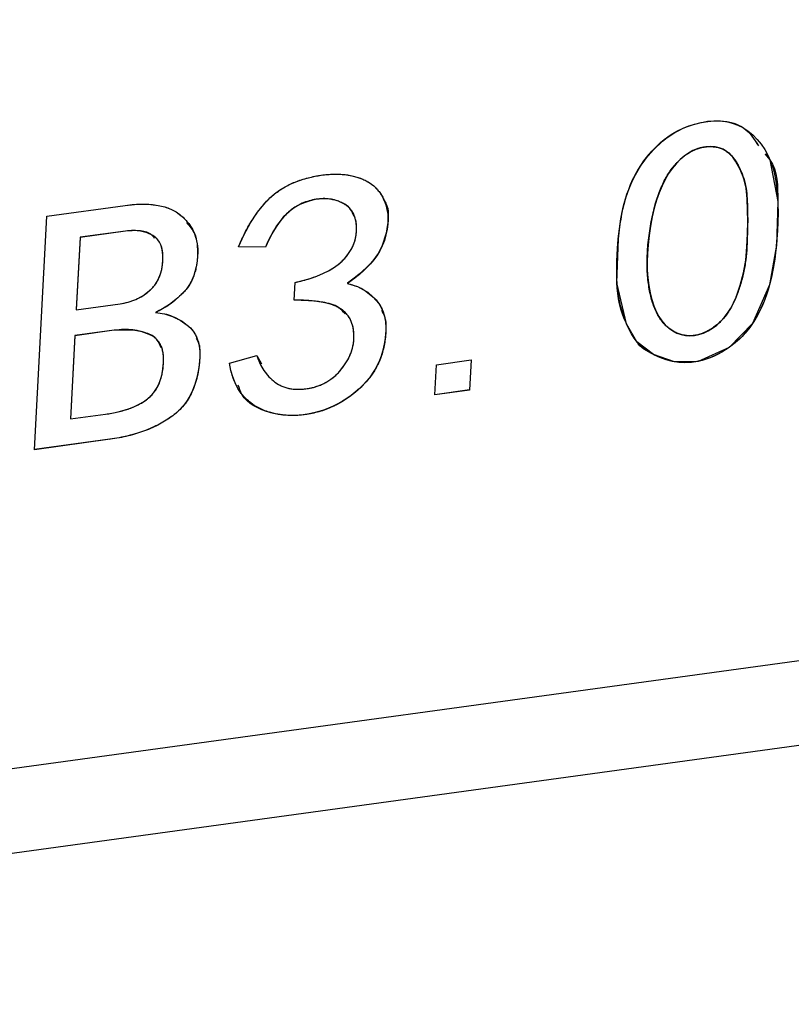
# Model space of a CAD drawing. Header units: millimetres. Extents: x 1643 to 1853, y 2203 to 2490.
# Tile 6 of 54: x 1749.69 to 1753.93, y 2265.75 to 2271.16. Entities that reach past the tile are written whole.
import ezdxf

# ---------------------------------------------------------------- set-up
doc = ezdxf.new("R2010")
doc.units = ezdxf.units.MM

msp = doc.modelspace()

# ---------------------------------------------------------------- linework, layer by layer
at = {"linetype": 'Continuous', "lineweight": 25}
for p, q in [((1743.77677, 2266.23992), (1825.1287, 2277.40648)), ((1743.59153, 2265.75046), (1824.94347, 2276.91703)), ((1749.8379, 2270.08194), (1750.26938, 2270.14117)), ((1749.77094, 2268.79869), (1749.8379, 2270.08194)), ((1750.26992, 2270.00022), (1750.02098, 2269.96605)), ((1750.27024, 2269.99972), (1750.02131, 2269.96555)), ((1750.26992, 2270.00022), (1750.27024, 2269.99972)), ((1750.02098, 2269.96605), (1750.00023, 2269.56832)), ((1750.02131, 2269.96555), (1750.00055, 2269.56782)), ((1750.02098, 2269.96605), (1750.02131, 2269.96555)), ((1751.03973, 2269.91217), (1750.89155, 2269.91419)), ((1751.04005, 2269.91167), (1750.89187, 2269.91368)), ((1751.03973, 2269.91217), (1751.04005, 2269.91167)), ((1750.66672, 2269.86842), (1750.66704, 2269.86792)), ((1751.19786, 2269.62041), (1751.20295, 2269.71796)), ((1751.49071, 2269.7133), (1751.49103, 2269.7128)), ((1750.00023, 2269.56832), (1750.00055, 2269.56782)), ((1750.00055, 2269.56782), (1750.24119, 2269.60085)), ((1750.4361, 2269.55364), (1750.43642, 2269.55314)), ((1750.20853, 2269.45535), (1749.99279, 2269.42574)), ((1750.20886, 2269.45485), (1749.99311, 2269.42524)), ((1750.20853, 2269.45535), (1750.20886, 2269.45485)), ((1749.99279, 2269.42574), (1749.96891, 2268.96797)), ((1749.99311, 2269.42524), (1749.96923, 2268.96747)), ((1749.99279, 2269.42574), (1749.99311, 2269.42524)), ((1750.67845, 2269.30379), (1750.67877, 2269.30328)), ((1750.84199, 2269.27353), (1750.99252, 2269.31655)), ((1750.9922, 2269.31705), (1751.01842, 2269.27141)), ((1751.97847, 2269.26562), (1752.16932, 2269.29181)), ((1752.16897, 2269.29176), (1752.16039, 2269.12722)), ((1752.16932, 2269.29181), (1752.16071, 2269.12672)), ((1751.96986, 2269.10052), (1751.97847, 2269.26562)), ((1752.16071, 2269.12672), (1751.96986, 2269.10052)), ((1752.16039, 2269.12722), (1751.96989, 2269.10107)), ((1752.16039, 2269.12722), (1752.16071, 2269.12672)), ((1749.96891, 2268.96797), (1749.96923, 2268.96747)), ((1749.96923, 2268.96747), (1750.16008, 2268.99367)), ((1750.18583, 2268.85564), (1749.77094, 2268.79869)), ((1750.18551, 2268.85614), (1749.77097, 2268.79924)), ((1750.18551, 2268.85614), (1750.18583, 2268.85564))]:
    msp.add_line(p, q, dxfattribs=at)
at = {"linetype": 'Continuous', "flags": 128}
for points in [[(1752.97849, 2269.95781), (1752.98377, 2270.00656), (1752.99047, 2270.05301), (1752.99826, 2270.09712), (1753.00746, 2270.13895), (1753.01806, 2270.17821), (1753.02973, 2270.21486), (1753.04283, 2270.24949), (1753.05701, 2270.28152), (1753.08972, 2270.3412), (1753.12801, 2270.39668), (1753.17156, 2270.44764), (1753.22067, 2270.49411), (1753.24709, 2270.51512), (1753.27493, 2270.53412), (1753.30419, 2270.55111), (1753.33455, 2270.56576), (1753.36632, 2270.57813), (1753.3992, 2270.58843), (1753.4335, 2270.59673), (1753.46921, 2270.60274), (1753.50478, 2270.60596), (1753.53924, 2270.60573), (1753.57229, 2270.60171), (1753.60394, 2270.59419), (1753.63418, 2270.58316), (1753.66302, 2270.56863), (1753.69044, 2270.55032), (1753.71676, 2270.52854), (1753.74112, 2270.50401), (1753.76292, 2270.47748), (1753.78247, 2270.44871), (1753.79948, 2270.41793), (1753.81425, 2270.38518), (1753.82646, 2270.35016), (1753.83612, 2270.31313), (1753.84354, 2270.27413), (1753.85291, 2270.19043), (1753.85611, 2270.0998), (1753.85316, 2270.00226), (1753.84435, 2269.89785), (1753.83763, 2269.84505), (1753.8292, 2269.7945), (1753.81905, 2269.74619), (1753.80749, 2269.70018), (1753.7939, 2269.65609), (1753.77861, 2269.61453), (1753.7619, 2269.57499), (1753.74317, 2269.53764), (1753.72273, 2269.50255), (1753.70028, 2269.46994), (1753.67579, 2269.43926), (1753.6493, 2269.41107), (1753.6205, 2269.38531), (1753.58966, 2269.36149), (1753.55681, 2269.34015), (1753.52194, 2269.32101), (1753.48601, 2269.30477), (1753.45058, 2269.29245), (1753.41502, 2269.28343), (1753.37966, 2269.2783), (1753.34448, 2269.27651), (1753.30981, 2269.27865), (1753.275, 2269.28408), (1753.2404, 2269.2934), (1753.20715, 2269.3054), (1753.17673, 2269.31888), (1753.14915, 2269.33414), (1753.1241, 2269.35112), (1753.10157, 2269.36955), (1753.08157, 2269.38971), (1753.06441, 2269.41164), (1753.05007, 2269.43506), (1753.02581, 2269.48471), (1753.00591, 2269.53606), (1752.99009, 2269.58963), (1752.97863, 2269.64491), (1752.97437, 2269.6744), (1752.97149, 2269.70684), (1752.96966, 2269.74191), (1752.96919, 2269.77965), (1752.96977, 2269.82002), (1752.97142, 2269.8633), (1752.97442, 2269.90924), (1752.97848, 2269.95781)], [(1753.15512, 2270.02676), (1753.14721, 2269.97518), (1753.14155, 2269.92528), (1753.13812, 2269.87707), (1753.13661, 2269.83051), (1753.13732, 2269.78562), (1753.14027, 2269.7427), (1753.14542, 2269.70119), (1753.1525, 2269.66132), (1753.16153, 2269.62393), (1753.17257, 2269.58985), (1753.18559, 2269.5588), (1753.20031, 2269.53101), (1753.21673, 2269.5065), (1753.23514, 2269.48502), (1753.25523, 2269.46653), (1753.27732, 2269.45135), (1753.30049, 2269.43935), (1753.32386, 2269.43097), (1753.3477, 2269.42596), (1753.37172, 2269.42429), (1753.39622, 2269.426), (1753.42089, 2269.43104), (1753.44575, 2269.4397), (1753.4711, 2269.45173), (1753.49568, 2269.4667), (1753.51885, 2269.48395), (1753.54031, 2269.50345), (1753.56038, 2269.52552), (1753.57874, 2269.54984), (1753.59569, 2269.57645), (1753.61092, 2269.60531), (1753.62477, 2269.63674), (1753.64805, 2269.70285), (1753.66595, 2269.77098), (1753.67815, 2269.84109), (1753.68466, 2269.91318), (1753.68748, 2269.98476), (1753.68888, 2270.05257), (1753.68828, 2270.11705), (1753.68596, 2270.178), (1753.6798, 2270.23538), (1753.66705, 2270.28909), (1753.64798, 2270.33891), (1753.62264, 2270.38537), (1753.60754, 2270.40593), (1753.59137, 2270.42358), (1753.57322, 2270.4382), (1753.55398, 2270.44963), (1753.53305, 2270.45779), (1753.51104, 2270.46277), (1753.48703, 2270.46472), (1753.46196, 2270.46377), (1753.43642, 2270.45971), (1753.41164, 2270.45244), (1753.3873, 2270.4422), (1753.36342, 2270.42899), (1753.34029, 2270.41257), (1753.31792, 2270.39322), (1753.29599, 2270.37062), (1753.27452, 2270.34504), (1753.25441, 2270.31634), (1753.23566, 2270.28452), (1753.21859, 2270.24961), (1753.20286, 2270.2113), (1753.18849, 2270.16987), (1753.17579, 2270.12536), (1753.16477, 2270.07776), (1753.15509, 2270.02676)], [(1750.84199, 2269.27353), (1750.99252, 2269.31655), (1750.99252, 2269.31655), (1751.00914, 2269.27247), (1751.03151, 2269.23332), (1751.05903, 2269.19929), (1751.09197, 2269.16987), (1751.11056, 2269.1578), (1751.13018, 2269.1478), (1751.15113, 2269.13991), (1751.17343, 2269.13469), (1751.19706, 2269.13131), (1751.22204, 2269.1306), (1751.24805, 2269.13197), (1751.27538, 2269.13544), (1751.30285, 2269.14142), (1751.3289, 2269.14941), (1751.35383, 2269.15946), (1751.37736, 2269.17179), (1751.39948, 2269.18642), (1751.42048, 2269.20282), (1751.44007, 2269.22151), (1751.45825, 2269.2425), (1751.47466, 2269.26462), (1751.48896, 2269.28728), (1751.50084, 2269.31016), (1751.51029, 2269.33353), (1751.51763, 2269.35717), (1751.52255, 2269.3813), (1751.52535, 2269.40569), (1751.52573, 2269.43058), (1751.52395, 2269.45489), (1751.51962, 2269.4772), (1751.51308, 2269.4981), (1751.50461, 2269.51709), (1751.49332, 2269.53458), (1751.4801, 2269.55015), (1751.46465, 2269.56403), (1751.44667, 2269.57619), (1751.42618, 2269.5869), (1751.40286, 2269.59611), (1751.3761, 2269.60376), (1751.34654, 2269.61018), (1751.31413, 2269.61484), (1751.2783, 2269.6182), (1751.23965, 2269.62007), (1751.19786, 2269.62041), (1751.19786, 2269.62041), (1751.20295, 2269.71796), (1751.20295, 2269.71796), (1751.24529, 2269.72819), (1751.28465, 2269.73994), (1751.32132, 2269.7527), (1751.3547, 2269.76666), (1751.3854, 2269.78192), (1751.41342, 2269.79846), (1751.43814, 2269.8162), (1751.46019, 2269.83523), (1751.47954, 2269.85527), (1751.4962, 2269.87632), (1751.51016, 2269.89811), (1751.52141, 2269.9209), (1751.52998, 2269.9447), (1751.53614, 2269.96928), (1751.53931, 2269.99483), (1751.54007, 2270.02115), (1751.53807, 2270.04709), (1751.53287, 2270.07038), (1751.52483, 2270.09163), (1751.51393, 2270.11083), (1751.49984, 2270.12738), (1751.4829, 2270.14189), (1751.4631, 2270.15407), (1751.44042, 2270.16393), (1751.41579, 2270.17131), (1751.39071, 2270.17615), (1751.36517, 2270.17789), (1751.3392, 2270.17708), (1751.31247, 2270.17369), (1751.28528, 2270.1672), (1751.25766, 2270.15816), (1751.22927, 2270.14626), (1751.20132, 2270.13111), (1751.17468, 2270.11173), (1751.14936, 2270.08838), (1751.12506, 2270.06132), (1751.10205, 2270.02973), (1751.08007, 2269.99443), (1751.05941, 2269.95517), (1751.04005, 2269.91167), (1751.04005, 2269.91167), (1750.89187, 2269.91368), (1750.89187, 2269.91368), (1750.9226, 2269.9822), (1750.95734, 2270.04574), (1750.9967, 2270.10413), (1751.04038, 2270.15759), (1751.06423, 2270.18211), (1751.09011, 2270.20443), (1751.11741, 2270.22473), (1751.14706, 2270.24315), (1751.17811, 2270.25928), (1751.21118, 2270.2732), (1751.24597, 2270.28515), (1751.2825, 2270.29513), (1751.31952, 2270.30297), (1751.35491, 2270.30866), (1751.38926, 2270.31199), (1751.4226, 2270.31353), (1751.45428, 2270.31264), (1751.48464, 2270.30963), (1751.51396, 2270.30427), (1751.54196, 2270.29708), (1751.56832, 2270.28773), (1751.59246, 2270.27669), (1751.61435, 2270.26342), (1751.63432, 2270.2485), (1751.65173, 2270.23129), (1751.66722, 2270.21245), (1751.68077, 2270.1914), (1751.69178, 2270.16863), (1751.70059, 2270.14445), (1751.70691, 2270.11938), (1751.71104, 2270.09318), (1751.71238, 2270.06632), (1751.71122, 2270.03829), (1751.70759, 2270.00965), (1751.70146, 2269.97983), (1751.69284, 2269.94912), (1751.68116, 2269.91827), (1751.66553, 2269.8877), (1751.64595, 2269.85742), (1751.62274, 2269.82774), (1751.59557, 2269.79835), (1751.56447, 2269.76952), (1751.52972, 2269.74102), (1751.49103, 2269.7128), (1751.49103, 2269.7128), (1751.54441, 2269.69502), (1751.59074, 2269.67075), (1751.63001, 2269.63971), (1751.66223, 2269.60219), (1751.67545, 2269.58083), (1751.68581, 2269.55714), (1751.69332, 2269.5314), (1751.69828, 2269.50366), (1751.70069, 2269.47391), (1751.70024, 2269.44184), (1751.69724, 2269.40776), (1751.69138, 2269.37136), (1751.68276, 2269.33485), (1751.67085, 2269.29955), (1751.65595, 2269.2655), (1751.63808, 2269.23297), (1751.6166, 2269.20132), (1751.59215, 2269.17147), (1751.56471, 2269.14259), (1751.53399, 2269.1152), (1751.50123, 2269.08973), (1751.46771, 2269.06719), (1751.43311, 2269.04726), (1751.39774, 2269.03027), (1751.36162, 2269.0162), (1751.3244, 2269.00475), (1751.28641, 2268.99595), (1751.24735, 2268.99003), (1751.20875, 2268.98694), (1751.17151, 2268.9868), (1751.13563, 2268.98905), (1751.10142, 2268.99428), (1751.06827, 2269.00215), (1751.0368, 2269.01301), (1751.00698, 2269.0263), (1750.97822, 2269.0425), (1750.95175, 2269.06149), (1750.92787, 2269.08333), (1750.90658, 2269.108), (1750.88849, 2269.13559), (1750.87267, 2269.16571), (1750.85976, 2269.19898), (1750.84943, 2269.23482), (1750.84199, 2269.27353)], [(1750.6788, 2269.30329), (1750.6739, 2269.25074), (1750.66524, 2269.20181), (1750.6525, 2269.15646), (1750.636, 2269.11501), (1750.61539, 2269.07686), (1750.59103, 2269.04261), (1750.56257, 2269.01194), (1750.53035, 2268.98488), (1750.49491, 2268.9607), (1750.45747, 2268.93901), (1750.4177, 2268.91948), (1750.3756, 2268.90211), (1750.33149, 2268.88722), (1750.28506, 2268.8745), (1750.23661, 2268.86399), (1750.18583, 2268.85564), (1750.18583, 2268.85564), (1749.77094, 2268.79869), (1749.77094, 2268.79869), (1749.8379, 2270.08194), (1749.8379, 2270.08194), (1750.26938, 2270.14117), (1750.26938, 2270.14117), (1750.3194, 2270.14665), (1750.36618, 2270.14838), (1750.40973, 2270.14691), (1750.44974, 2270.14164), (1750.48621, 2270.13312), (1750.51915, 2270.12109), (1750.54884, 2270.1053), (1750.57531, 2270.0863), (1750.59828, 2270.06462), (1750.61812, 2270.0414), (1750.63453, 2270.01661), (1750.64778, 2269.99001), (1750.65731, 2269.96207), (1750.664, 2269.93235), (1750.66723, 2269.90079), (1750.66704, 2269.86792), (1750.66704, 2269.86792), (1750.66412, 2269.83524), (1750.65945, 2269.80424), (1750.65245, 2269.77541), (1750.64341, 2269.74823), (1750.63203, 2269.72321), (1750.61891, 2269.69989), (1750.60347, 2269.67873), (1750.58597, 2269.65922), (1750.54911, 2269.62518), (1750.51189, 2269.59606), (1750.47433, 2269.57214), (1750.43642, 2269.55314), (1750.43642, 2269.55314), (1750.48424, 2269.54563), (1750.52896, 2269.53135), (1750.57091, 2269.51089), (1750.60977, 2269.48367), (1750.62724, 2269.46757), (1750.64217, 2269.44976), (1750.65487, 2269.42998), (1750.66473, 2269.40843), (1750.67205, 2269.38487), (1750.67683, 2269.35959), (1750.67907, 2269.3323), (1750.67877, 2269.30328)], [(1750.4762, 2269.84173), (1750.4765, 2269.86522), (1750.47458, 2269.88676), (1750.47072, 2269.90637), (1750.46493, 2269.92407), (1750.45721, 2269.93984), (1750.44725, 2269.95365), (1750.43537, 2269.96582), (1750.42125, 2269.97575), (1750.38939, 2269.99097), (1750.35356, 2270.00012), (1750.31404, 2270.00298), (1750.27024, 2269.99972), (1750.27024, 2269.99972), (1750.02131, 2269.96555), (1750.02131, 2269.96555), (1750.00055, 2269.56782), (1750.00055, 2269.56782), (1750.24119, 2269.60085), (1750.24119, 2269.60085), (1750.2853, 2269.60994), (1750.32696, 2269.62477), (1750.36554, 2269.64496), (1750.40139, 2269.67113), (1750.41776, 2269.68662), (1750.43206, 2269.70349), (1750.44433, 2269.72228), (1750.45455, 2269.74273), (1750.46303, 2269.76486), (1750.46947, 2269.78893), (1750.47385, 2269.81436), (1750.47619, 2269.84173)], [(1750.47966, 2269.27595), (1750.4799, 2269.30469), (1750.47699, 2269.33078), (1750.47151, 2269.35431), (1750.46314, 2269.37524), (1750.45189, 2269.39356), (1750.43775, 2269.409), (1750.42104, 2269.42216), (1750.40115, 2269.43268), (1750.3574, 2269.44792), (1750.31086, 2269.45671), (1750.26125, 2269.45901), (1750.20886, 2269.45485), (1750.20886, 2269.45485), (1749.99311, 2269.42524), (1749.99311, 2269.42524), (1749.96923, 2268.96747), (1749.96923, 2268.96747), (1750.16008, 2268.99367), (1750.16008, 2268.99367), (1750.19638, 2268.99948), (1750.23063, 2269.00666), (1750.2625, 2269.01518), (1750.2926, 2269.02483), (1750.32034, 2269.03608), (1750.34601, 2269.04844), (1750.36932, 2269.0624), (1750.39085, 2269.0775), (1750.41005, 2269.09448), (1750.42691, 2269.11363), (1750.44177, 2269.13526), (1750.45398, 2269.15874), (1750.46388, 2269.18466), (1750.47146, 2269.21301), (1750.4767, 2269.24326), (1750.47963, 2269.27595)], [(1752.16076, 2269.12672), (1751.96986, 2269.10052), (1751.96986, 2269.10052), (1751.97847, 2269.26562), (1751.97847, 2269.26562), (1752.16932, 2269.29181), (1752.16932, 2269.29181), (1752.16071, 2269.12672)]]:
    msp.add_lwpolyline(points, dxfattribs=at)
at = {"linetype": 'Continuous', "lineweight": 25, "flags": 128}
msp.add_lwpolyline([(1753.78549, 2270.4234), (1753.8114, 2270.39212), (1753.85452, 2270.1635), (1753.84689, 2269.92208), (1753.80871, 2269.70461), (1753.716, 2269.49222), (1753.5873, 2269.35983), (1753.41757, 2269.28395), (1753.2865, 2269.28188), (1753.17111, 2269.32173), (1753.07935, 2269.39225), (1753.02314, 2269.49094), (1752.97087, 2269.71642), (1752.97848, 2269.95781), (1752.97848, 2269.95781)], dxfattribs=at)
at = {"linetype": 'Continuous', "lineweight": 25}
for points, knots in [([(1752.97816, 2269.95832), (1752.98688, 2270.03084), (1753.00428, 2270.17554), (1753.09683, 2270.37366), (1753.24121, 2270.52735), (1753.40392, 2270.59923), (1753.55321, 2270.61357), (1753.68163, 2270.5746), (1753.72491, 2270.50552), (1753.74774, 2270.46909)], [0, 0, 0, 0, 0.19117869, 0.3814491, 0.52431608, 0.66646824, 0.77358294, 0.88055794, 1, 1, 1, 1]), ([(1752.97848, 2269.95781), (1752.9872, 2270.03034), (1753.00461, 2270.17504), (1753.09715, 2270.37316), (1753.24154, 2270.52685), (1753.40424, 2270.59873), (1753.55353, 2270.61307), (1753.68195, 2270.5741), (1753.72523, 2270.50502), (1753.74807, 2270.46858)], [0, 0, 0, 0, 0.1911787, 0.3814491, 0.5243161, 0.6664682, 0.7735829, 0.8805579, 1, 1, 1, 1]), ([(1753.15477, 2270.02726), (1753.15182, 2270.01005), (1753.14662, 2269.97617), (1753.14091, 2269.92623), (1753.13756, 2269.878), (1753.1359, 2269.83138), (1753.1366, 2269.78654), (1753.13952, 2269.74338), (1753.14473, 2269.70194), (1753.15168, 2269.66226), (1753.16054, 2269.62501), (1753.17158, 2269.59075), (1753.18455, 2269.55971), (1753.19923, 2269.5318), (1753.21565, 2269.507), (1753.23416, 2269.4855), (1753.25416, 2269.46672), (1753.27634, 2269.45167), (1753.29926, 2269.43962), (1753.32289, 2269.43106), (1753.34684, 2269.42598), (1753.37119, 2269.42421), (1753.39586, 2269.42596), (1753.42085, 2269.43098), (1753.44602, 2269.43995), (1753.47118, 2269.45187), (1753.49564, 2269.46688), (1753.51894, 2269.48415), (1753.54063, 2269.50394), (1753.5607, 2269.52605), (1753.57906, 2269.5506), (1753.59608, 2269.57727), (1753.61132, 2269.60639), (1753.62965, 2269.64848), (1753.64879, 2269.7038), (1753.66681, 2269.77213), (1753.67901, 2269.84248), (1753.68496, 2269.91376), (1753.68718, 2269.98408), (1753.68899, 2270.05215), (1753.68815, 2270.11653), (1753.68633, 2270.17776), (1753.68084, 2270.23575), (1753.66796, 2270.28969), (1753.6486, 2270.33985), (1753.62807, 2270.37873), (1753.60789, 2270.40622), (1753.59179, 2270.42432), (1753.57359, 2270.43879), (1753.55423, 2270.4506), (1753.53318, 2270.45872), (1753.51067, 2270.46387), (1753.48669, 2270.46569), (1753.46164, 2270.46477), (1753.43625, 2270.46084), (1753.41113, 2270.45339), (1753.3866, 2270.44303), (1753.3625, 2270.42977), (1753.33932, 2270.41312), (1753.31671, 2270.39353), (1753.29491, 2270.37076), (1753.27327, 2270.34525), (1753.25324, 2270.31632), (1753.23444, 2270.28443), (1753.21741, 2270.24925), (1753.2018, 2270.21094), (1753.18743, 2270.16946), (1753.1748, 2270.12487), (1753.16388, 2270.07712), (1753.15767, 2270.04425), (1753.15477, 2270.02726)], [0, 0, 0, 0, 0.02026762, 0.03992792, 0.05900875, 0.07753828, 0.09554726, 0.11296199, 0.13004072, 0.14669368, 0.16263475, 0.17759551, 0.19174584, 0.20501261, 0.21747589, 0.22938634, 0.24078817, 0.25180542, 0.26233039, 0.27209974, 0.28141865, 0.29035383, 0.29920078, 0.30804774, 0.31711532, 0.3266796, 0.33644895, 0.34626919, 0.3561874, 0.36649935, 0.37717804, 0.38839438, 0.40018631, 0.41278352, 0.43892853, 0.46568138, 0.49320389, 0.52167272, 0.55012617, 0.57715512, 0.60299978, 0.62756166, 0.65106417, 0.67393228, 0.69630007, 0.71864095, 0.72940809, 0.73946692, 0.74913617, 0.75824723, 0.76713806, 0.77580027, 0.78476059, 0.79385762, 0.80301329, 0.81196954, 0.82100218, 0.83027596, 0.83991056, 0.8500062, 0.86084763, 0.87245559, 0.88481303, 0.89803343, 0.91216614, 0.92744102, 0.94381599, 0.96131535, 0.97998871, 1, 1, 1, 1]), ([(1753.15509, 2270.02676), (1753.15214, 2270.00955), (1753.14695, 2269.97567), (1753.14123, 2269.92573), (1753.13788, 2269.8775), (1753.13622, 2269.83087), (1753.13692, 2269.78603), (1753.13984, 2269.74288), (1753.14505, 2269.70144), (1753.152, 2269.66176), (1753.16087, 2269.62451), (1753.1719, 2269.59025), (1753.18487, 2269.5592), (1753.19955, 2269.5313), (1753.21598, 2269.5065), (1753.23448, 2269.485), (1753.25448, 2269.46622), (1753.27666, 2269.45117), (1753.29958, 2269.43912), (1753.32321, 2269.43056), (1753.34716, 2269.42548), (1753.37151, 2269.42371), (1753.39618, 2269.42546), (1753.42118, 2269.43048), (1753.44634, 2269.43945), (1753.4715, 2269.45137), (1753.49596, 2269.46638), (1753.51926, 2269.48365), (1753.54095, 2269.50343), (1753.56102, 2269.52555), (1753.57938, 2269.5501), (1753.5964, 2269.57677), (1753.61164, 2269.60589), (1753.62997, 2269.64797), (1753.64911, 2269.7033), (1753.66713, 2269.77163), (1753.67933, 2269.84198), (1753.68528, 2269.91326), (1753.6875, 2269.98358), (1753.68931, 2270.05165), (1753.68847, 2270.11603), (1753.68665, 2270.17726), (1753.68116, 2270.23525), (1753.66829, 2270.28919), (1753.64892, 2270.33935), (1753.62839, 2270.37823), (1753.60821, 2270.40572), (1753.59211, 2270.42382), (1753.57391, 2270.43829), (1753.55455, 2270.4501), (1753.5335, 2270.45822), (1753.51099, 2270.46337), (1753.48701, 2270.46518), (1753.46197, 2270.46426), (1753.43658, 2270.46034), (1753.41145, 2270.45289), (1753.38692, 2270.44253), (1753.36283, 2270.42927), (1753.33964, 2270.41262), (1753.31703, 2270.39303), (1753.29523, 2270.37025), (1753.27359, 2270.34475), (1753.25356, 2270.31582), (1753.23476, 2270.28393), (1753.21773, 2270.24875), (1753.20213, 2270.21043), (1753.18775, 2270.16896), (1753.17512, 2270.12437), (1753.1642, 2270.07662), (1753.158, 2270.04375), (1753.15509, 2270.02676)], [0, 0, 0, 0, 0.02026762, 0.03992792, 0.05900875, 0.07753828, 0.09554726, 0.11296199, 0.13004072, 0.14669368, 0.16263475, 0.17759551, 0.19174584, 0.20501261, 0.21747589, 0.22938634, 0.24078817, 0.25180542, 0.26233039, 0.27209974, 0.28141865, 0.29035383, 0.29920078, 0.30804774, 0.31711532, 0.3266796, 0.33644895, 0.34626919, 0.3561874, 0.36649935, 0.37717804, 0.38839438, 0.40018631, 0.41278352, 0.43892853, 0.46568138, 0.49320389, 0.52167272, 0.55012617, 0.57715512, 0.60299978, 0.62756166, 0.65106417, 0.67393228, 0.69630007, 0.71864095, 0.72940809, 0.73946692, 0.74913617, 0.75824723, 0.76713806, 0.77580027, 0.78476059, 0.79385762, 0.80301329, 0.81196954, 0.82100218, 0.83027596, 0.83991056, 0.8500062, 0.86084763, 0.87245559, 0.88481303, 0.89803343, 0.91216614, 0.92744102, 0.94381599, 0.96131535, 0.97998871, 1, 1, 1, 1]), ([(1753.78517, 2270.4239), (1753.79427, 2270.41373), (1753.85428, 2270.34662), (1753.85435, 2270.16034), (1753.85355, 2269.93309), (1753.81638, 2269.70558), (1753.74023, 2269.50465), (1753.59474, 2269.35101), (1753.43245, 2269.27589), (1753.28206, 2269.27479), (1753.17023, 2269.31955), (1753.0972, 2269.36053), (1753.07822, 2269.39418), (1753.07781, 2269.39489)], [0, 0, 0, 0, 0.026284, 0.1734399, 0.3209998, 0.452108, 0.5827633, 0.6803801, 0.7778895, 0.8512375, 0.9248597, 0.9984034, 1, 1, 1, 1]), ([(1750.89187, 2269.91368), (1750.90171, 2269.93661), (1750.92088, 2269.9813), (1750.9557, 2270.0452), (1750.99529, 2270.10393), (1751.0319, 2270.14917), (1751.06371, 2270.18242), (1751.08981, 2270.20462), (1751.11733, 2270.22532), (1751.14691, 2270.24354), (1751.17825, 2270.25992), (1751.21145, 2270.27371), (1751.24635, 2270.28569), (1751.28258, 2270.29554), (1751.31897, 2270.30312), (1751.35464, 2270.30907), (1751.38902, 2270.31218), (1751.42231, 2270.31401), (1751.45414, 2270.31297), (1751.48476, 2270.31009), (1751.51393, 2270.30457), (1751.54206, 2270.29755), (1751.56819, 2270.28813), (1751.59271, 2270.27725), (1751.61444, 2270.26369), (1751.63479, 2270.249), (1751.65201, 2270.23148), (1751.66776, 2270.21255), (1751.68127, 2270.19161), (1751.69217, 2270.16872), (1751.70102, 2270.14468), (1751.70727, 2270.11937), (1751.71155, 2270.09334), (1751.71278, 2270.06615), (1751.71163, 2270.03822), (1751.70793, 2270.0093), (1751.70173, 2269.97951), (1751.69327, 2269.94894), (1751.68177, 2269.91797), (1751.66593, 2269.88721), (1751.64625, 2269.85689), (1751.62278, 2269.82698), (1751.59554, 2269.79751), (1751.56416, 2269.76874), (1751.52933, 2269.74001), (1751.50405, 2269.72205), (1751.49103, 2269.7128)], [0, 0, 0, 0, 0.0474644, 0.0924887, 0.135475, 0.1769674, 0.1972903, 0.2174162, 0.2373714, 0.2578142, 0.2783543, 0.2995383, 0.3214187, 0.3441338, 0.3670489, 0.3889408, 0.4102756, 0.4311237, 0.4512424, 0.4709051, 0.4904653, 0.5097307, 0.5287159, 0.5470332, 0.5650435, 0.5828138, 0.6005035, 0.6182453, 0.6364913, 0.6548865, 0.6734863, 0.6919963, 0.7107705, 0.7294984, 0.7487196, 0.7681758, 0.7883602, 0.8091874, 0.8303141, 0.8517809, 0.8738761, 0.8965984, 0.9204467, 0.9454984, 0.97192, 1, 1, 1, 1]), ([(1751.52633, 2270.07989), (1751.52071, 2270.09438), (1751.50715, 2270.12936), (1751.45374, 2270.16271), (1751.38501, 2270.18126), (1751.30798, 2270.17672), (1751.20632, 2270.1443), (1751.10119, 2270.04863), (1751.06031, 2269.95787), (1751.03973, 2269.91217)], [0, 0, 0, 0, 0.0813025, 0.1963002, 0.3115394, 0.4267371, 0.5420449, 0.7694205, 1, 1, 1, 1]), ([(1751.20295, 2269.71796), (1751.21708, 2269.72119), (1751.24444, 2269.72744), (1751.2839, 2269.73947), (1751.32053, 2269.75194), (1751.3542, 2269.76603), (1751.38502, 2269.78128), (1751.4131, 2269.79766), (1751.43813, 2269.81562), (1751.46026, 2269.83472), (1751.4798, 2269.85485), (1751.49649, 2269.876), (1751.51064, 2269.89799), (1751.52199, 2269.92096), (1751.5304, 2269.94486), (1751.53683, 2269.96964), (1751.53968, 2269.99523), (1751.5405, 2270.02128), (1751.53876, 2270.04672), (1751.53346, 2270.07033), (1751.52538, 2270.09172), (1751.51465, 2270.11116), (1751.50017, 2270.1278), (1751.4832, 2270.14245), (1751.46317, 2270.15467), (1751.44056, 2270.16443), (1751.41619, 2270.17158), (1751.39113, 2270.1767), (1751.36531, 2270.17828), (1751.33911, 2270.17747), (1751.31231, 2270.17423), (1751.28498, 2270.16747), (1751.25711, 2270.15838), (1751.22886, 2270.14661), (1751.20058, 2270.13159), (1751.17377, 2270.11182), (1751.14842, 2270.08814), (1751.12372, 2270.06083), (1751.1011, 2270.02904), (1751.07899, 2269.99363), (1751.05825, 2269.95414), (1751.04629, 2269.92622), (1751.04005, 2269.91167)], [0, 0, 0, 0, 0.0346279, 0.0670302, 0.097477, 0.1256632, 0.1522368, 0.1773884, 0.2009232, 0.2235527, 0.2453943, 0.2667337, 0.2876601, 0.3086917, 0.3301416, 0.3521026, 0.3749979, 0.3988532, 0.4228625, 0.4453314, 0.4670165, 0.488239, 0.5090779, 0.5302096, 0.5518132, 0.5742469, 0.597043, 0.6191997, 0.6408208, 0.6623075, 0.6841505, 0.7063853, 0.7292324, 0.7532102, 0.7778108, 0.803296, 0.8301304, 0.8587779, 0.8900428, 0.9237671, 0.9602734, 1, 1, 1, 1]), ([(1751.68626, 2270.17459), (1751.68828, 2270.17222), (1751.71808, 2270.13728), (1751.71646, 2270.02059), (1751.66345, 2269.84672), (1751.5484, 2269.75786), (1751.49071, 2269.7133)], [0, 0, 0, 0, 0.0195202, 0.2874739, 0.6426679, 1, 1, 1, 1]), ([(1750.26938, 2270.14117), (1750.28609, 2270.14327), (1750.31856, 2270.14736), (1750.36542, 2270.1488), (1750.40918, 2270.14773), (1750.44929, 2270.14231), (1750.48609, 2270.13394), (1750.51945, 2270.12186), (1750.54918, 2270.10591), (1750.57574, 2270.08696), (1750.59845, 2270.06512), (1750.61852, 2270.04198), (1750.63499, 2270.01692), (1750.64839, 2269.99047), (1750.6578, 2269.96204), (1750.66465, 2269.9323), (1750.66795, 2269.90074), (1750.66735, 2269.87892), (1750.66704, 2269.86792)], [0, 0, 0, 0, 0.0804417, 0.1563772, 0.2281618, 0.2960566, 0.3604512, 0.4222584, 0.4830415, 0.5430996, 0.6021712, 0.6596901, 0.7158629, 0.7719164, 0.8271368, 0.8834868, 0.9412485, 1, 1, 1, 1]), ([(1750.60591, 2270.04709), (1750.62237, 2270.02789), (1750.66447, 2269.97879), (1750.66587, 2269.9102), (1750.66672, 2269.86842)], [0, 0, 0, 0, 0.3909837, 1, 1, 1, 1]), ([(1750.43075, 2269.96021), (1750.42425, 2269.9683), (1750.40433, 2269.99307), (1750.34351, 2270.00527), (1750.29446, 2270.00191), (1750.26992, 2270.00022)], [0, 0, 0, 0, 0.1950033, 0.5972124, 1, 1, 1, 1]), ([(1750.47619, 2269.84173), (1750.47647, 2269.84959), (1750.47701, 2269.86482), (1750.47495, 2269.88642), (1750.4712, 2269.90616), (1750.46539, 2269.92395), (1750.45777, 2269.93999), (1750.44755, 2269.95382), (1750.43585, 2269.96625), (1750.41666, 2269.97918), (1750.38994, 2269.99207), (1750.35361, 2270.00125), (1750.31325, 2270.0042), (1750.28492, 2270.00125), (1750.27024, 2269.99972)], [0, 0, 0, 0, 0.0769015, 0.1489001, 0.2164706, 0.2802315, 0.3409181, 0.3998621, 0.4583257, 0.5165932, 0.6326994, 0.7497594, 0.8703894, 1, 1, 1, 1]), ([(1753.04884, 2269.44577), (1753.0398, 2269.46079), (1752.99176, 2269.54069), (1752.96065, 2269.71608), (1752.97232, 2269.8775), (1752.97816, 2269.95832)], [0, 0, 0, 0, 0.10368793, 0.551254, 1, 1, 1, 1]), ([(1750.24119, 2269.60085), (1750.25593, 2269.60343), (1750.28485, 2269.60848), (1750.32693, 2269.62369), (1750.36631, 2269.64415), (1750.39639, 2269.66599), (1750.41806, 2269.68634), (1750.43266, 2269.70348), (1750.44492, 2269.72242), (1750.45508, 2269.74306), (1750.46368, 2269.76538), (1750.46993, 2269.78938), (1750.47442, 2269.8151), (1750.47559, 2269.83262), (1750.47619, 2269.84173)], [0, 0, 0, 0, 0.1201562, 0.2357726, 0.3483128, 0.4628711, 0.5215455, 0.5799021, 0.6403906, 0.7034247, 0.7701951, 0.8419952, 0.9178593, 1, 1, 1, 1]), ([(1750.66672, 2269.86842), (1750.66587, 2269.85754), (1750.66421, 2269.83639), (1750.65979, 2269.80548), (1750.65261, 2269.77639), (1750.6439, 2269.74919), (1750.63218, 2269.724), (1750.61937, 2269.70049), (1750.60361, 2269.6791), (1750.58064, 2269.65373), (1750.54997, 2269.62598), (1750.51281, 2269.59654), (1750.475, 2269.57211), (1750.44887, 2269.55971), (1750.4361, 2269.55364)], [0, 0, 0, 0, 0.0873005, 0.1696682, 0.2461729, 0.3187075, 0.3867033, 0.4517353, 0.513993, 0.5753057, 0.6914326, 0.8001599, 0.9023673, 1, 1, 1, 1]), ([(1750.66704, 2269.86792), (1750.66619, 2269.85704), (1750.66453, 2269.83589), (1750.66011, 2269.80498), (1750.65293, 2269.77589), (1750.64422, 2269.74869), (1750.6325, 2269.7235), (1750.6197, 2269.69999), (1750.60393, 2269.67859), (1750.58096, 2269.65323), (1750.55029, 2269.62548), (1750.51313, 2269.59604), (1750.47532, 2269.57161), (1750.44919, 2269.5592), (1750.43642, 2269.55314)], [0, 0, 0, 0, 0.0873005, 0.1696682, 0.2461729, 0.3187075, 0.3867033, 0.4517353, 0.513993, 0.5753057, 0.6914326, 0.8001599, 0.9023673, 1, 1, 1, 1]), ([(1751.49103, 2269.7128), (1751.50915, 2269.70741), (1751.54464, 2269.69686), (1751.59154, 2269.67209), (1751.63127, 2269.64075), (1751.65826, 2269.60924), (1751.67613, 2269.58098), (1751.6864, 2269.55714), (1751.69386, 2269.53123), (1751.69876, 2269.50336), (1751.70124, 2269.47344), (1751.70058, 2269.44133), (1751.69761, 2269.40709), (1751.69177, 2269.37135), (1751.68351, 2269.33514), (1751.67146, 2269.29972), (1751.65662, 2269.26559), (1751.63857, 2269.23263), (1751.61719, 2269.2011), (1751.59232, 2269.17102), (1751.56496, 2269.14196), (1751.53423, 2269.11486), (1751.50186, 2269.08958), (1751.46808, 2269.06688), (1751.43349, 2269.0469), (1751.39797, 2269.02981), (1751.36155, 2269.01568), (1751.3243, 2269.00426), (1751.28608, 2268.99533), (1751.2474, 2268.98962), (1751.20895, 2268.98641), (1751.17169, 2268.98647), (1751.13565, 2268.98843), (1751.10124, 2268.99392), (1751.068, 2269.00157), (1751.03658, 2269.01262), (1751.00641, 2269.02601), (1750.9778, 2269.04205), (1750.95123, 2269.06107), (1750.92731, 2269.08306), (1750.9058, 2269.10766), (1750.88798, 2269.13566), (1750.87178, 2269.1658), (1750.85923, 2269.19923), (1750.84858, 2269.23512), (1750.84422, 2269.26054), (1750.84199, 2269.27353)], [0, 0, 0, 0, 0.03538327, 0.06927054, 0.10256232, 0.13597995, 0.15301647, 0.17047079, 0.18839004, 0.20699545, 0.2264245, 0.24696799, 0.26857284, 0.29152069, 0.31450809, 0.33687733, 0.35877384, 0.38022589, 0.40193273, 0.42349476, 0.44553457, 0.46811221, 0.49076811, 0.51277593, 0.53454329, 0.5560063, 0.57735222, 0.59897808, 0.62086958, 0.64335058, 0.66569671, 0.68752371, 0.70890995, 0.7299007, 0.75093618, 0.77191573, 0.79283472, 0.8143218, 0.83587148, 0.85755232, 0.87957081, 0.90194285, 0.9249779, 0.94900803, 0.97392899, 1, 1, 1, 1]), ([(1750.99252, 2269.31655), (1750.99759, 2269.30162), (1751.00754, 2269.2723), (1751.0303, 2269.23305), (1751.05816, 2269.19863), (1751.0853, 2269.17372), (1751.11017, 2269.15758), (1751.12993, 2269.1475), (1751.15082, 2269.13939), (1751.17351, 2269.13445), (1751.19705, 2269.13075), (1751.2222, 2269.13031), (1751.24838, 2269.13168), (1751.27542, 2269.13501), (1751.3025, 2269.14094), (1751.32878, 2269.14897), (1751.35383, 2269.15895), (1751.37758, 2269.17135), (1751.39971, 2269.18623), (1751.42098, 2269.20261), (1751.44066, 2269.2215), (1751.45856, 2269.24237), (1751.4749, 2269.26438), (1751.48921, 2269.28699), (1751.50127, 2269.31005), (1751.5106, 2269.33349), (1751.51814, 2269.35728), (1751.52288, 2269.38144), (1751.52583, 2269.40602), (1751.52602, 2269.43059), (1751.52451, 2269.45462), (1751.52004, 2269.47717), (1751.51353, 2269.49796), (1751.50512, 2269.51742), (1751.49374, 2269.53469), (1751.48043, 2269.55048), (1751.46486, 2269.56453), (1751.44663, 2269.57668), (1751.42597, 2269.58745), (1751.40239, 2269.59678), (1751.37554, 2269.60413), (1751.34606, 2269.61072), (1751.31325, 2269.61518), (1751.27761, 2269.61853), (1751.23881, 2269.62042), (1751.21182, 2269.62041), (1751.19786, 2269.62041)], [0, 0, 0, 0, 0.0421545, 0.0827972, 0.1221768, 0.1614951, 0.1808753, 0.1998131, 0.218676, 0.2374728, 0.2566836, 0.2763067, 0.2964043, 0.3173563, 0.3383914, 0.3585206, 0.3781819, 0.3974704, 0.416687, 0.4360372, 0.4558515, 0.476407, 0.4970419, 0.5173929, 0.5373034, 0.5571791, 0.5770478, 0.5972554, 0.617769, 0.6389669, 0.6600494, 0.6800419, 0.6995475, 0.7182171, 0.7369917, 0.7553545, 0.7738496, 0.792872, 0.8127936, 0.8339915, 0.8570584, 0.8818013, 0.9081599, 0.9368209, 0.9673369, 1, 1, 1, 1]), ([(1751.47662, 2269.54505), (1751.46585, 2269.55744), (1751.43575, 2269.59208), (1751.3347, 2269.61651), (1751.24959, 2269.61924), (1751.19754, 2269.62091)], [0, 0, 0, 0, 0.1779696, 0.4973038, 1, 1, 1, 1]), ([(1751.67653, 2269.56608), (1751.68251, 2269.55536), (1751.70352, 2269.51768), (1751.70145, 2269.40492), (1751.66265, 2269.23581), (1751.49538, 2269.06706), (1751.27788, 2268.97885), (1751.06562, 2268.9881), (1750.92117, 2269.05992), (1750.89587, 2269.13621), (1750.89008, 2269.15367)], [0, 0, 0, 0, 0.0333845, 0.1173481, 0.2842196, 0.4506732, 0.6172057, 0.7841008, 0.9505854, 1, 1, 1, 1]), ([(1750.43642, 2269.55314), (1750.45258, 2269.55113), (1750.48493, 2269.54711), (1750.52984, 2269.53205), (1750.57227, 2269.51159), (1750.6043, 2269.48904), (1750.6276, 2269.46801), (1750.64261, 2269.44993), (1750.65541, 2269.43024), (1750.66528, 2269.4084), (1750.67256, 2269.38479), (1750.67732, 2269.3593), (1750.6796, 2269.332), (1750.67905, 2269.31299), (1750.67877, 2269.30328)], [0, 0, 0, 0, 0.11578426, 0.23180351, 0.3503707, 0.47384468, 0.53656639, 0.59850394, 0.66130315, 0.72439596, 0.78946208, 0.85648332, 0.92672181, 1, 1, 1, 1]), ([(1750.46647, 2269.35935), (1750.46006, 2269.37536), (1750.44525, 2269.41234), (1750.35648, 2269.4586), (1750.26952, 2269.45669), (1750.20853, 2269.45535)], [0, 0, 0, 0, 0.185657, 0.4288454, 1, 1, 1, 1]), ([(1750.47963, 2269.27595), (1750.47997, 2269.28558), (1750.48064, 2269.30419), (1750.47748, 2269.33035), (1750.47222, 2269.35413), (1750.4638, 2269.37525), (1750.45264, 2269.39382), (1750.43811, 2269.40933), (1750.42137, 2269.42288), (1750.39458, 2269.43638), (1750.35805, 2269.44891), (1750.31098, 2269.45781), (1750.26095, 2269.46032), (1750.22639, 2269.45669), (1750.20886, 2269.45485)], [0, 0, 0, 0, 0.0760603, 0.14696, 0.2132504, 0.275951, 0.3361441, 0.3944715, 0.4528676, 0.5131006, 0.6337283, 0.753235, 0.8747735, 1, 1, 1, 1]), ([(1750.65863, 2269.41221), (1750.66309, 2269.40459), (1750.68148, 2269.37316), (1750.67976, 2269.33368), (1750.67845, 2269.30379)], [0, 0, 0, 0, 0.2426182, 1, 1, 1, 1]), ([(1750.67845, 2269.30379), (1750.67713, 2269.2863), (1750.67459, 2269.25262), (1750.66599, 2269.20348), (1750.65336, 2269.158), (1750.63687, 2269.11603), (1750.61632, 2269.07771), (1750.59174, 2269.04291), (1750.56301, 2269.0119), (1750.53029, 2268.9847), (1750.49473, 2268.96072), (1750.45703, 2268.93886), (1750.41709, 2268.91933), (1750.37499, 2268.90194), (1750.33061, 2268.88708), (1750.28418, 2268.87444), (1750.23552, 2268.86381), (1750.20243, 2268.85873), (1750.18551, 2268.85614)], [0, 0, 0, 0, 0.0792404, 0.1525933, 0.2206663, 0.2836676, 0.3433904, 0.3999317, 0.455096, 0.5098924, 0.5655227, 0.6216562, 0.6793005, 0.7388508, 0.800161, 0.8640794, 0.9304701, 1, 1, 1, 1]), ([(1750.67877, 2269.30328), (1750.67745, 2269.2858), (1750.67491, 2269.25212), (1750.66631, 2269.20297), (1750.65369, 2269.1575), (1750.63719, 2269.11553), (1750.61664, 2269.07721), (1750.59206, 2269.04241), (1750.56333, 2269.0114), (1750.53061, 2268.9842), (1750.49505, 2268.96022), (1750.45735, 2268.93836), (1750.41741, 2268.91883), (1750.37531, 2268.90144), (1750.33093, 2268.88658), (1750.2845, 2268.87394), (1750.23584, 2268.86331), (1750.20275, 2268.85823), (1750.18583, 2268.85564)], [0, 0, 0, 0, 0.0792404, 0.1525933, 0.2206663, 0.2836676, 0.3433904, 0.3999317, 0.455096, 0.5098924, 0.5655227, 0.6216562, 0.6793005, 0.7388508, 0.800161, 0.8640794, 0.9304701, 1, 1, 1, 1]), ([(1750.16008, 2268.99367), (1750.17218, 2268.99548), (1750.19569, 2268.99901), (1750.22991, 2269.00615), (1750.26201, 2269.01483), (1750.29211, 2269.02414), (1750.31992, 2269.03567), (1750.34582, 2269.04774), (1750.36919, 2269.06206), (1750.39107, 2269.07697), (1750.41054, 2269.0942), (1750.42762, 2269.11371), (1750.44245, 2269.13532), (1750.45477, 2269.15923), (1750.46462, 2269.18533), (1750.47202, 2269.21364), (1750.47736, 2269.24419), (1750.47885, 2269.26507), (1750.47963, 2269.27595)], [0, 0, 0, 0, 0.0772669, 0.1501651, 0.2182993, 0.2831304, 0.344011, 0.40163, 0.4563854, 0.5094033, 0.5613765, 0.613846, 0.6688708, 0.7256998, 0.7867736, 0.8528875, 0.9233679, 1, 1, 1, 1])]:
    msp.add_open_spline(points, degree=3, knots=knots, dxfattribs=at)

doc.saveas('drawing.dxf')
